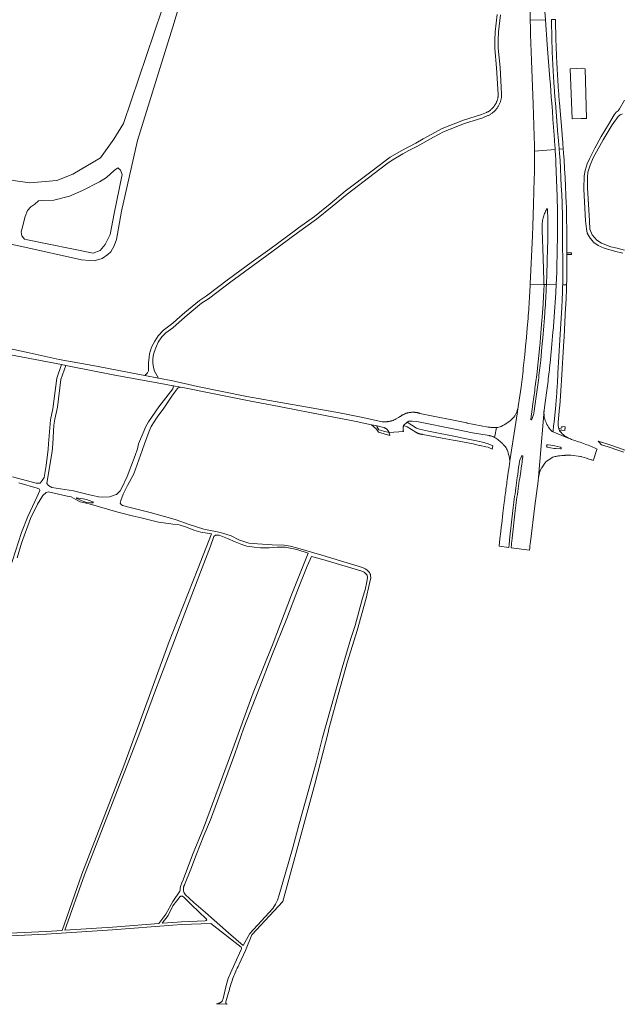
# Model space of a CAD drawing. Extents: x 146402 to 164798, y 455483 to 464134.
# Tile 10 of 256: x 152884 to 153339, y 455577 to 456320. Entities that reach past the tile are written whole.
import ezdxf

# ---------------------------------------------------------------- set-up
doc = ezdxf.new("R2010")
doc.units = 0
doc.header["$LTSCALE"] = 0.2
for name, color, linetype, lineweight in [('B-XX-VH-VERHARDING_ASFALT-GV', 252, 'CONTINUOUS', 18), ('B-XX-VH-VERHARDING_BETONSTRAATSTEEN-GV', 252, 'CONTINUOUS', 18), ('B-XX-VH-VERHARDING_FUNDERING_ZAND-GV', 252, 'CONTINUOUS', 18), ('B-XX-VH-VERHARDING_GESLOTEN-GV', 252, 'CONTINUOUS', 18), ('B-XX-VH-VERHARDING_OPEN-GV', 252, 'CONTINUOUS', 18)]:
    doc.layers.add(name, color=color, linetype=linetype, lineweight=lineweight)

msp = doc.modelspace()

# ---------------------------------------------------------------- linework, layer by layer
at = {"layer": 'B-XX-VH-VERHARDING_ASFALT-GV'}
msp.add_lwpolyline([(152876.297, 456067.526), (152915.944, 456059.809), (152919.367, 456059.143), (152923.078, 456058.421), (152954.94, 456052.092), (152994.866, 456044.831), (153000, 456043.899), (153000.483, 456043.719), (153005.894, 456042.747), (153007.434, 456042.544), (153028.59, 456038.329), (153057.651, 456032.523), (153073.774, 456029.58), (153122.733, 456020.029), (153131.979, 456018.226), (153138.314, 456016.857), (153149.819, 456014.383), (153154.208, 456013.727), (153156.941, 456012.959), (153159.46, 456012.252), (153159.67, 456012.169), (153159.877, 456012.079), (153160.081, 456011.981), (153160.281, 456011.877), (153160.477, 456011.765), (153160.669, 456011.646), (153160.857, 456011.521), (153161.04, 456011.389), (153161.219, 456011.251), (153161.392, 456011.106), (153161.56, 456010.956), (153161.723, 456010.799), (153161.88, 456010.637), (153162.032, 456010.47), (153162.177, 456010.297), (153162.316, 456010.119), (153162.449, 456009.936), (153162.575, 456009.749), (153162.694, 456009.557), (153162.807, 456009.361), (153162.912, 456009.162), (153163.011, 456008.959), (153163.102, 456008.752), (153163.152, 456008.629), (153174.023, 456009.331), (153174, 456009.42), (153173.943, 456009.672), (153173.894, 456009.925), (153173.854, 456010.18), (153173.821, 456010.435), (153173.796, 456010.692), (153173.779, 456010.949), (153173.77, 456011.207), (153173.769, 456011.464), (153173.776, 456011.722), (153173.791, 456011.979), (153173.814, 456012.236), (153173.845, 456012.492), (153173.883, 456012.747), (153173.93, 456013), (153173.985, 456013.252), (153174.047, 456013.502), (153174.117, 456013.75), (153174.137, 456013.815), (153176.718, 456016.284), (153176.857, 456016.413), (153177.001, 456016.537), (153177.151, 456016.654), (153177.305, 456016.765), (153178.059, 456017.043), (153180.667, 456017.082), (153184.003, 456016.852), (153213.975, 456010.946), (153226.137, 456008.451), (153237.076, 456006.668), (153238.44, 456006.385), (153238.829, 456006.296), (153239.216, 456006.2), (153239.601, 456006.095), (153239.984, 456005.984), (153240.364, 456005.864), (153240.742, 456005.737), (153241.118, 456005.602), (153241.49, 456005.459), (153241.86, 456005.31), (153242.783, 456004.853), (153242.791, 456004.893), (153242.952, 456005.704), (153244.249, 456012.239), (153240.742, 456012.428), (153240.344, 456012.446), (153239.945, 456012.473), (153239.548, 456012.507), (153239.151, 456012.55), (153238.755, 456012.6), (153238.36, 456012.659), (153237.967, 456012.725), (153237.932, 456012.731), (153222.039, 456015.706), (153221.718, 456015.766), (153186.359, 456023.038), (153186.062, 456023.134), (153185.717, 456023.238), (153185.37, 456023.334), (153185.022, 456023.422), (153184.671, 456023.503), (153184.318, 456023.576), (153183.964, 456023.641), (153183.609, 456023.698), (153183.252, 456023.747), (153182.895, 456023.788), (153182.536, 456023.821), (153182.177, 456023.846), (153181.818, 456023.863), (153181.458, 456023.872), (153181.098, 456023.874), (153180.738, 456023.867), (153180.379, 456023.852), (153180.02, 456023.83), (153179.661, 456023.799), (153179.303, 456023.76), (153178.946, 456023.714), (153178.591, 456023.659), (153178.236, 456023.597), (153177.883, 456023.526), (153177.532, 456023.448), (153177.182, 456023.362), (153176.835, 456023.268), (153176.49, 456023.167), (153176.147, 456023.058), (153175.806, 456022.941), (153175.468, 456022.817), (153175.133, 456022.686), (153174.801, 456022.547), (153174.473, 456022.4), (153174.147, 456022.247), (153173.825, 456022.086), (153173.507, 456021.918), (153173.192, 456021.743), (153172.882, 456021.561), (153172.575, 456021.372), (153172.273, 456021.176), (153171.976, 456020.974), (153171.682, 456020.765), (153171.394, 456020.55), (153171.225, 456020.423), (153171.055, 456020.297), (153170.37, 456019.798), (153168.568, 456018.828), (153167.703, 456018.344), (153167.695, 456018.34), (153167.338, 456018.183), (153166.978, 456018.034), (153166.615, 456017.892), (153166.25, 456017.757), (153165.881, 456017.63), (153165.51, 456017.51), (153165.137, 456017.399), (153164.762, 456017.295), (153164.384, 456017.198), (153164.005, 456017.109), (153163.624, 456017.029), (153163.241, 456016.956), (153162.857, 456016.891), (153162.471, 456016.833), (153162.085, 456016.784), (153161.697, 456016.743), (153161.309, 456016.709), (153160.92, 456016.684), (153160.531, 456016.666), (153160.141, 456016.657), (153159.752, 456016.656), (153159.362, 456016.662), (153158.973, 456016.677), (153158.584, 456016.699), (153158.196, 456016.73), (153157.904, 456016.758), (153157.856, 456016.763), (153143.255, 456019.821), (153125.847, 456023.466), (153055.713, 456035.811), (153018.627, 456043.253), (153000, 456047.594), (152989.187, 456049.628), (152978.891, 456051.565), (152974.852, 456052.325), (152942.47, 456058.663), (152914.313, 456063.794), (152891.553, 456068.681), (152864.59, 456074.516)], dxfattribs=at)
msp.add_lwpolyline([(153176.718, 456016.284), (153174.137, 456013.815), (153176.93, 456012.743), (153183.235, 456008.883), (153183.302, 456008.839), (153183.545, 456008.686), (153183.791, 456008.539), (153184.043, 456008.4), (153184.297, 456008.267), (153184.556, 456008.142), (153184.817, 456008.024), (153185.082, 456007.913), (153185.35, 456007.809), (153185.621, 456007.714), (153185.894, 456007.625), (153186.17, 456007.545), (153186.447, 456007.472), (153186.727, 456007.406), (153187.008, 456007.349), (153187.291, 456007.299), (153187.575, 456007.258), (153187.86, 456007.224), (153188.146, 456007.198), (153188.433, 456007.181), (153188.72, 456007.171), (153203.199, 456004.303), (153211.482, 456002.778), (153216.107, 456002.029), (153225.028, 456000.386), (153226.656, 456000), (153231.363, 455998.884), (153231.857, 455998.779), (153236.125, 455997.844), (153237.868, 455997.439), (153238.837, 455997.053), (153240.445, 455996.357), (153241.031, 455996.025), (153241.521, 455998.493), (153241.005, 455998.775), (153238.055, 456000.052), (153233.59, 456001.281), (153229.223, 456002.28), (153221.709, 456003.759), (153217.779, 456004.57), (153214.483, 456005.323), (153192.881, 456009.654), (153186.145, 456011.047), (153183.922, 456011.913)], close=True, dxfattribs=at)
at = {"layer": 'B-XX-VH-VERHARDING_BETONSTRAATSTEEN-GV'}
msp.add_lwpolyline([(153311.198, 456283.105), (153308.897, 456283.597), (153299.753, 456283.159), (153301.431, 456245.372), (153308.004, 456245.553), (153312.155, 456245.457)], close=True, dxfattribs=at)
at = {"layer": 'B-XX-VH-VERHARDING_FUNDERING_ZAND-GV'}
for points in [[(152842.462, 456158.089), (152886.021, 456149.076), (152931.083, 456138.813), (152937.279, 456138.437), (152940.579, 456138.082), (152946.693, 456140.019), (152950.992, 456142.813), (152953.282, 456144.98), (152955.759, 456149.561), (152957.554, 456154.328), (152961.33, 456175.686), (152973.234, 456228.972), (152989.305, 456279.916), (153000, 456314.819), (153006.911, 456337.373)], [(152991.802, 456327.349), (152962.858, 456241.841), (152955.589, 456229.946), (152945.545, 456215.937), (152924.531, 456203.514), (152912.372, 456198.756), (152892.02, 456197.038), (152875.926, 456199.301), (152842.728, 456203.914), (152835.8, 456205.301), (152819.497, 456209.278), (152783.383, 456216.889), (152764.205, 456221.218), (152702.739, 456233.752), (152675.366, 456238.767), (152640.421, 456246.161), (152616.254, 456249.863), (152603.361, 456251.838), (152558.996, 456259.959), (152500, 456272.441), (152397.315, 456292.731), (152344.684, 456303.13), (152260.657, 456324.004)], [(153244.756, 456324.119), (153243.129, 456311.059), (153242.951, 456304.79), (153242.938, 456298.468), (153244.314, 456283.787), (153245.498, 456263.989), (153245.499, 456263.844), (153245.49, 456263.378), (153245.468, 456262.923), (153245.432, 456262.469), (153245.383, 456262.016), (153245.319, 456261.564), (153245.243, 456261.115), (153245.153, 456260.668), (153245.05, 456260.224), (153244.933, 456259.784), (153244.804, 456259.347), (153244.661, 456258.914), (153244.505, 456258.486), (153244.337, 456258.062), (153244.156, 456257.644), (153243.963, 456257.231), (153243.757, 456256.825), (153243.539, 456256.424), (153243.309, 456256.031), (153243.068, 456255.644), (153242.815, 456255.265), (153242.551, 456254.894), (153242.276, 456254.531), (153241.99, 456254.176), (153241.694, 456253.83), (153241.387, 456253.493), (153241.07, 456253.165), (153240.744, 456252.847), (153240.408, 456252.539), (153240.063, 456252.241), (153239.71, 456251.953), (153239.348, 456251.677), (153238.978, 456251.411), (153238.6, 456251.156), (153238.214, 456250.913), (153237.822, 456250.682), (153237.423, 456250.462), (153237.017, 456250.255), (153236.647, 456250.079), (153232.993, 456248.631), (153219.262, 456244.239), (153203.196, 456237.887), (153195.42, 456233.719), (153188.94, 456230.098), (153183.311, 456226.954), (153172.315, 456221.234), (153164.012, 456216.255), (153160.031, 456213.435), (153150.428, 456206.069), (153130.031, 456190.605), (153118.638, 456181.102), (153106.924, 456171.627), (153094.92, 456162.98), (153092.534, 456161.261), (153073.23, 456147.002), (153059.115, 456136.767), (153042.122, 456124.317), (153025.403, 456111.703), (153020.172, 456108.184), (153009.16, 456099.084), (153003.058, 456093.763), (153000, 456091.096), (152993.023, 456085.741), (152988.936, 456081.646), (152986.408, 456077.62), (152985.235, 456075.178), (152983.972, 456072.871), (152982.416, 456068.01), (152982.049, 456065.526), (152981.728, 456061.254), (152981.53, 456055.232), (152980.962, 456053.523), (152978.891, 456051.565), (152989.187, 456049.628), (152988.084, 456051.332), (152986.209, 456054.87), (152985.393, 456057.636), (152984.983, 456061.176), (152984.94, 456063.739), (152985.085, 456066.43), (152985.83, 456069.111), (152987.575, 456073.628), (152988.996, 456076.681), (152991.74, 456080.858), (152994.675, 456083.844), (153000, 456087.646), (153004.767, 456091.803), (153010.843, 456097.102), (153021.729, 456106.098), (153026.913, 456109.585), (153043.673, 456122.231), (153060.647, 456134.666), (153074.766, 456144.904), (153094.066, 456159.16), (153108.503, 456169.56), (153120.289, 456179.093), (153131.65, 456188.57), (153152.005, 456204.002), (153161.574, 456211.342), (153165.434, 456214.076), (153173.585, 456218.963), (153178.143, 456221.335), (153184.545, 456224.666), (153196.668, 456231.438), (153204.292, 456235.525), (153220.137, 456241.79), (153233.869, 456246.181), (153237.684, 456247.694), (153238.166, 456247.922), (153238.641, 456248.165), (153239.109, 456248.422), (153239.569, 456248.693), (153240.02, 456248.978), (153240.462, 456249.276), (153240.896, 456249.587), (153241.32, 456249.911), (153241.734, 456250.248), (153242.138, 456250.597), (153242.531, 456250.958), (153242.913, 456251.33), (153243.284, 456251.714), (153243.643, 456252.109), (153243.99, 456252.514), (153244.325, 456252.93), (153244.647, 456253.355), (153244.956, 456253.79), (153245.253, 456254.234), (153245.535, 456254.687), (153245.804, 456255.148), (153246.059, 456255.616), (153246.3, 456256.093), (153246.527, 456256.576), (153246.739, 456257.065), (153246.936, 456257.561), (153247.118, 456258.063), (153247.285, 456258.57), (153247.437, 456259.081), (153247.573, 456259.597), (153247.694, 456260.117), (153247.8, 456260.64), (153247.889, 456261.166), (153247.963, 456261.695), (153248.021, 456262.225), (153248.063, 456262.758), (153248.089, 456263.291), (153248.099, 456263.824), (153248.098, 456264.071), (153246.907, 456283.986), (153245.538, 456298.587), (153245.551, 456304.75), (153245.724, 456310.861), (153247.341, 456323.835)], [(153340.926, 456259.267), (153337.136, 456252.797), (153335.93, 456251.4), (153334.399, 456250.328), (153332.963, 456248.413), (153328.79, 456241.121), (153323.316, 456231.856), (153318.492, 456223.205), (153314.281, 456215.203), (153312.635, 456211.375), (153311.142, 456206.322), (153310.376, 456202.302), (153310.07, 456192.157), (153311.295, 456168.346), (153312.023, 456162.297), (153312.673, 456159.081), (153315.008, 456155.215), (153317.765, 456151.999), (153320.828, 456149.779), (153325.46, 456147.635), (153333.308, 456145.529), (153339.624, 456143.807)], [(153340.887, 456146.074), (153335.249, 456147.617), (153330.442, 456148.804), (153323.44, 456151.415), (153319.998, 456153.848), (153316.437, 456157.884), (153314.716, 456162.156), (153314.301, 456168.447), (153312.936, 456193.253), (153312.876, 456200.909), (153313.232, 456205.063), (153314.894, 456210.226), (153317.268, 456215.864), (153324.686, 456229.572), (153331.57, 456240.848), (153336.08, 456247.079), (153337.598, 456248.338), (153339.215, 456249.021)], [(152871.75, 455628.442), (152904.458, 455630.1), (152954.5, 455633.166), (153000, 455636.841), (153000.08, 455636.848), (153006.695, 455637.382), (153028.777, 455638.171), (153051.565, 455620.153), (153051.867, 455619.601), (153051.906, 455619.02), (153051.674, 455618.323), (153046.881, 455607.977), (153043.402, 455600.692), (153041.857, 455596.43), (153040.313, 455591.315), (153038.076, 455581.475), (153037.264, 455579.422), (153037.054, 455579.218), (153036.807, 455578.999), (153036.549, 455578.791), (153036.281, 455578.597), (153036.005, 455578.416), (153035.72, 455578.248), (153035.427, 455578.094), (153035.127, 455577.955), (153034.821, 455577.83), (153034.508, 455577.72), (153034.192, 455577.626), (153033.87, 455577.547), (153033.546, 455577.483), (153033.218, 455577.435), (153032.889, 455577.403), (153041.004, 455577.072), (153040.833, 455577.145), (153040.67, 455577.232), (153040.514, 455577.333), (153040.367, 455577.446), (153040.231, 455577.573), (153040.106, 455577.71), (153039.994, 455577.857), (153039.894, 455578.014), (153039.88, 455578.04), (153039.997, 455578.903), (153042.061, 455586.049), (153042.393, 455587.31), (153042.74, 455588.566), (153043.103, 455589.817), (153043.482, 455591.064), (153043.875, 455592.307), (153044.284, 455593.544), (153044.708, 455594.776), (153045.147, 455596.003), (153045.601, 455597.225), (153046.07, 455598.441), (153046.554, 455599.651), (153047.053, 455600.855), (153047.567, 455602.052), (153048.095, 455603.244), (153048.637, 455604.429), (153049.195, 455605.607), (153049.766, 455606.778), (153050.116, 455607.476), (153054.754, 455617.783), (153059.66, 455629.386), (153083.101, 455654.646), (153107.268, 455743.103), (153117.083, 455782.197), (153117.776, 455784.955), (153118.921, 455789.516), (153124.715, 455810.683), (153131.907, 455835.794), (153138.981, 455859.216), (153145.999, 455883.559), (153148.241, 455893.531), (153149.488, 455898.877), (153149.24, 455900.667), (153149.149, 455901.001), (153149.043, 455901.331), (153148.922, 455901.655), (153148.786, 455901.974), (153148.635, 455902.285), (153148.471, 455902.59), (153148.292, 455902.886), (153148.1, 455903.174), (153147.895, 455903.453), (153147.677, 455903.722), (153147.447, 455903.981), (153147.205, 455904.228), (153146.952, 455904.465), (153146.688, 455904.689), (153146.486, 455904.848), (153145.168, 455905.815), (153143.076, 455906.588), (153112.313, 455915.932), (153094.275, 455921.426), (153088.534, 455922.871), (153083.949, 455923.61), (153074.826, 455923.743), (153063.933, 455924.5), (153057.445, 455925.095), (153049.9, 455927.616), (153044.078, 455930.505), (153035.963, 455933.229), (153023.365, 455935.689), (153012.351, 455939.142), (153002.453, 455942.67), (153000, 455943.354), (152982.821, 455948.144), (152968.776, 455951.798), (152962.143, 455953.467), (152960.994, 455954.319), (152960.299, 455955.324), (152960.846, 455957.379), (152962.401, 455962.026), (152965.904, 455968.523), (152970.554, 455977.457), (152976.794, 455995.059), (152978.625, 456000), (152982.157, 456009.534), (152983.563, 456013.003), (152988.21, 456020.279), (152993.184, 456026.969), (152999.165, 456036.015), (153000, 456037.056), (153003.178, 456041.45), (153004.07, 456042.179), (153004.921, 456042.584), (153005.894, 456042.747), (153000.483, 456043.719), (153000, 456041.538), (152989.471, 456027.874), (152981.618, 456016.693), (152979.526, 456013.014), (152974.854, 456001.824), (152974.172, 456000), (152973.4, 455996.353), (152971.486, 455991.204), (152968.205, 455982.728), (152965.562, 455975.437), (152961.233, 455966.209), (152960.253, 455964.591), (152959.524, 455963.703), (152958.589, 455962.86), (152957.424, 455961.812), (152956.522, 455961.451), (152952.469, 455959.992), (152947.2, 455959.668), (152943.92, 455960.083), (152939.608, 455961.058), (152937.111, 455961.623), (152925.071, 455964.45), (152908.668, 455967.106), (152906.103, 455968.645), (152905.049, 455970.023), (152905.698, 455974.887), (152908.94, 455994.179), (152909.336, 456000), (152910.177, 456014.208), (152910.942, 456018.681), (152912.93, 456027.705), (152915.607, 456048.543), (152919.367, 456059.143), (152915.944, 456059.809), (152912.548, 456049.671), (152909.413, 456026.462), (152907.73, 456018.127), (152906.927, 456009.18), (152906.166, 456000), (152905.941, 455996.043), (152904.401, 455983.722), (152902.861, 455974.725), (152901.483, 455972.374), (152899.781, 455970.428), (152897.43, 455970.266), (152896.793, 455970.298), (152879.14, 455975.125)], [(153341.043, 455995.347), (153337.115, 455996.717), (153328.998, 455999.587), (153327.496, 456000.044), (153320.9, 456002.049), (153321.337, 456001.546), (153323.502, 455999.376), (153328.436, 455997.877), (153336.519, 455995.018), (153340.383, 455993.67)], [(152883.781, 455970.727), (152897.61, 455966.685), (152899.4, 455965.908), (152899.531, 455964.897), (152897.669, 455960.328), (152890.604, 455945.098), (152885.914, 455933.18), (152874.565, 455897.985)], [(152882.558, 455914.08), (152885.74, 455924.955), (152892.608, 455943.645), (152897.861, 455954.383), (152901.824, 455960.942), (152904.365, 455963.265), (152906.129, 455963.799), (152920.21, 455960.642), (152923.289, 455959.938), (152926.843, 455958.141), (152930.124, 455956.318), (152936.916, 455954.776), (152958.597, 455948.582), (152961.544, 455947.74), (152968.395, 455945.993), (152977.063, 455943.875), (152989.242, 455940.928), (152998.614, 455939.547), (153000, 455939.377), (153004.795, 455938.791), (153010.41, 455937.082), (153015.746, 455934.85), (153021.131, 455933.287), (153029.242, 455932.075), (153018.834, 455905.801), (153000, 455857.852), (152997.213, 455850.757), (152974.584, 455788.648), (152963.087, 455757.107), (152931.434, 455675.398), (152916.373, 455632.833), (152904.346, 455632.096), (152871.22, 455630.418)]]:
    msp.add_lwpolyline(points, dxfattribs=at)
for points in [[(152886.08, 456157.049), (152885.51, 456159.9), (152886.334, 456162.814), (152888.488, 456171.684), (152890.388, 456176.182), (152892.796, 456178.779), (152895.837, 456180.997), (152898.624, 456183.341), (152900.715, 456183.721), (152910.281, 456183.847), (152921.938, 456186.888), (152931.821, 456191.196), (152944.618, 456197.785), (152949.94, 456201.079), (152955.768, 456206.274), (152958.429, 456208.301), (152960.583, 456206.654), (152961.723, 456203.36), (152955.768, 456173.964), (152952.727, 456158.126), (152949.053, 456150.524), (152945.125, 456145.963), (152939.803, 456143.935), (152890.388, 456153.945), (152888.171, 456154.578)], [(153154.208, 456013.727), (153149.819, 456014.383), (153153.691, 456011.183), (153155.215, 456008.719), (153163.716, 456006.444), (153163.152, 456008.629), (153159.054, 456009.485), (153157.705, 456010.139), (153155.419, 456010.661), (153153.895, 456013.125)], [(152927.39, 455959.189), (152927.488, 455959.27), (152928.871, 455959.098), (152932.22, 455958.551), (152934.84, 455957.958), (152936.845, 455957.32), (152939.694, 455956.341), (152939.876, 455955.999), (152939.83, 455955.634), (152939.557, 455955.475), (152937.916, 455955.452), (152934.863, 455955.885), (152932.721, 455956.523), (152930.26, 455957.571), (152928.301, 455958.414), (152927.526, 455958.779), (152927.401, 455958.927), (152927.39, 455959.098)], [(153032.293, 455931.011), (153034.976, 455931.077), (153041.364, 455928.55), (153047.075, 455926.046), (153052.09, 455923.954), (153055.775, 455922.819), (153061.44, 455922.015), (153066.263, 455921.631), (153072.808, 455921.614), (153078.642, 455921.953), (153084.769, 455922.041), (153093.597, 455920.381), (153101.991, 455917.468), (153101.592, 455916.235), (153089.505, 455886.116), (153075.7, 455849.643), (153060.681, 455812.231), (153044.387, 455767.049), (153023.13, 455709.994), (153014.961, 455689.952), (153007.697, 455670.889), (153006.77, 455668.758), (153005.958, 455666.782), (153005.418, 455664.883), (153005.458, 455663.141), (153005.371, 455662.33), (153000, 455654.742), (152994.768, 455645.221), (152989.327, 455637.986), (152954.358, 455635.162), (152918.546, 455632.967), (152933.44, 455674.774), (152974.395, 455780.131), (152987.039, 455814.23), (153000, 455848.268), (153005.142, 455861.772), (153018.338, 455896.769), (153028.46, 455922.849), (153030.995, 455930.212)], [(153101.383, 455907.635), (153104.615, 455914.941), (153113.219, 455912.745), (153142.498, 455903.915), (153144.255, 455903.144), (153146.733, 455901.002), (153146.782, 455899.116), (153146.397, 455895.784), (153145.163, 455889.896), (153143.155, 455883.464), (153137.491, 455862.994), (153134.27, 455853.225), (153127.783, 455831.097), (153112.889, 455778.394), (153108.104, 455759.41), (153095.366, 455713.307), (153090.194, 455694.4), (153080.312, 455659.687), (153078.921, 455655.619), (153077.452, 455652.596), (153075.434, 455649.325), (153058.028, 455630.568), (153053.035, 455621.54), (153041.936, 455630.989), (153024.743, 455646.349), (153015.75, 455654.01), (153009.315, 455660.046), (153009.124, 455660.304), (153008.945, 455660.572), (153008.78, 455660.848), (153008.629, 455661.132), (153008.493, 455661.423), (153008.371, 455661.721), (153008.264, 455662.025), (153008.172, 455662.333), (153008.096, 455662.645), (153008.035, 455662.961), (153007.99, 455663.28), (153007.961, 455663.6), (153007.948, 455663.921), (153007.951, 455664.243), (153007.97, 455664.564), (153008.005, 455664.884), (153008.056, 455665.202), (153008.122, 455665.516), (153008.204, 455665.827), (153008.302, 455666.134), (153008.414, 455666.435), (153008.542, 455666.731), (153008.684, 455667.019), (153008.766, 455667.172), (153013.499, 455679.125), (153017.788, 455690.284), (153023.429, 455704.446), (153028.321, 455716.363), (153046.678, 455766.028), (153053.653, 455785.728), (153064.349, 455813.264), (153075.094, 455841.587), (153085.921, 455868.23), (153094.888, 455891.37)], [(152999.973, 455638.846), (152991.991, 455638.202), (152996.464, 455644.147), (153000, 455651.46), (153005.537, 455658.356), (153005.544, 455658.361), (153005.702, 455658.451), (153005.867, 455658.526), (153006.038, 455658.587), (153006.213, 455658.632), (153006.392, 455658.662), (153006.573, 455658.675), (153006.754, 455658.673), (153006.935, 455658.655), (153007.113, 455658.621), (153007.287, 455658.571), (153007.457, 455658.507), (153007.62, 455658.427), (153007.775, 455658.334), (153007.921, 455658.227), (153008.058, 455658.108), (153013.796, 455652.381), (153025.426, 455641.315), (153025.659, 455640.811), (153025.117, 455640.268), (153024.299, 455640.012), (153006.579, 455639.38), (153000, 455638.848)]]:
    msp.add_lwpolyline(points, close=True, dxfattribs=at)
at = {"layer": 'B-XX-VH-VERHARDING_GESLOTEN-GV'}
for points in [[(153268.838, 456359.888), (153269.196, 456341.691), (153269.302, 456335.651), (153269.422, 456329.61), (153269.443, 456328.607), (153269.541, 456324.213), (153269.647, 456319.82), (153281.076, 456320.068), (153280.4, 456329.356), (153280.369, 456329.88), (153279.774, 456339.952)], [(153287.67, 456233.054), (153287.258, 456239.077), (153286.833, 456245.099), (153286.393, 456251.12), (153285.939, 456257.14), (153285.582, 456261.743), (153285.217, 456266.346), (153284.844, 456270.948), (153284.463, 456275.549), (153282.429, 456301.47), (153281.076, 456320.068), (153269.647, 456319.82)], [(153269.647, 456319.82), (153269.702, 456317.672), (153269.758, 456315.525), (153269.942, 456308.967), (153270.142, 456302.409), (153270.36, 456295.852), (153270.595, 456289.295), (153271.962, 456256.248), (153272.674, 456232.32)], [(153289.052, 456305.001), (153288.72, 456320.235), (153285.642, 456320.168), (153285.965, 456305.114)], [(153288.652, 456257.475), (153290.607, 456233.353)], [(153293.681, 456233.7), (153291.699, 456257.378)], [(153288.723, 456218.574), (153288.604, 456220.351), (153288.482, 456222.128), (153272.89, 456220.879), (153272.925, 456217.796), (153272.952, 456214.713)], [(153272.89, 456220.879), (153288.482, 456222.128)], [(153295.093, 456216.524), (153294.86, 456219.572), (153294.62, 456222.619), (153291.531, 456222.372), (153291.765, 456219.388), (153291.991, 456216.404)], [(153291.531, 456222.372), (153294.62, 456222.619)], [(153289.99, 456186.707), (153289.531, 456199.338), (153289.064, 456211.969)], [(153272.858, 456205.815), (153272.465, 456191.819), (153272.117, 456179.536)], [(153292.523, 456207.663), (153292.829, 456201.138), (153293.132, 456194.614), (153293.425, 456188.228), (153293.716, 456181.843)], [(153296.842, 456181.362), (153296.552, 456187.777), (153296.258, 456194.191), (153295.946, 456200.942), (153295.631, 456207.692)], [(153271.886, 456172.245), (153271.616, 456164.651), (153271.334, 456157.057), (153269.673, 456120.873), (153269.66, 456120.612), (153280.057, 456120.354), (153280.051, 456120.604), (153280.045, 456120.855)], [(153281.582, 456176.327), (153282.012, 456177.244)], [(153282.788, 456177.082), (153282.902, 456169.096)], [(153279.94, 456123.071), (153279.325, 456140.325), (153278.679, 456161.112)], [(153289.745, 456133.044), (153289.977, 456145.246), (153290.204, 456157.448)], [(153294.086, 456156.568), (153294.157, 456131.739)], [(153297.283, 456131.591), (153297.241, 456142.993), (153297.237, 456144.193), (153297.191, 456156.544)], [(153282.778, 456147.673), (153282.492, 456137.719), (153282.204, 456127.766), (153282.188, 456127.276), (153282.171, 456126.787)], [(153280.057, 456120.354), (153269.66, 456120.612)], [(153289.255, 456120.126), (153281.907, 456120.308), (153281.775, 456117.37), (153281.636, 456114.432)], [(153281.907, 456120.308), (153289.255, 456120.126), (153289.344, 456121.893), (153289.43, 456123.66)], [(153297.084, 456118.045), (153297.11, 456118.987), (153297.135, 456119.93), (153294.162, 456120.004), (153294.146, 456119.178), (153294.129, 456118.353)], [(153294.162, 456120.004), (153297.135, 456119.93)], [(153279.778, 456112.652), (153279.873, 456114.54)], [(153293.426, 456103.015), (153292.072, 456078.539), (153290.573, 456053.387)], [(153293.259, 456048.046), (153295.04, 456077.772), (153295.197, 456080.651), (153296.404, 456102.8)], [(153268.02, 456094.564), (153267.379, 456087.472), (153266.736, 456080.38), (153266.131, 456073.736), (153265.524, 456067.092)], [(153276.809, 456073.556), (153277.668, 456083.504), (153278.525, 456093.452)], [(153279.493, 456083.615), (153279.451, 456083.136), (153279.407, 456082.657), (153278.484, 456072.878), (153277.559, 456063.1)], [(153284.664, 456061.058), (153285.194, 456066.698), (153285.722, 456072.337), (153286.276, 456078.264), (153286.828, 456084.19)], [(153274.53, 456052.148), (153275.58, 456061.911), (153276.628, 456071.673), (153276.675, 456072.127), (153276.72, 456072.58)], [(153262.709, 456042.697), (153261.816, 456036.253), (153260.658, 456028.289), (153260, 456024.118), (153254.163, 455987.089), (153254.009, 455984.217), (153253.799, 455983.258), (153253.504, 455981.004), (153253.393, 455980.233), (153252.316, 455972.763)], [(153269.859, 455926.172), (153273.154, 455953.124), (153275.639, 455971.816), (153276.005, 455974.811), (153276.956, 455986.594), (153280.089, 456025.395), (153280.915, 456031.198), (153282.19, 456040.402)], [(153274.884, 456040.925), (153272.73, 456024.976)], [(153270.06, 456018.577), (153270.57, 456022.404), (153271.84, 456031.931)], [(153253.655, 455990.74), (153254.163, 455987.089), (153260, 456024.118), (153260.658, 456028.289)], [(153280.089, 456025.395), (153276.956, 455986.594), (153276.005, 455974.811)], [(153288.93, 456028.91), (153287.637, 456016.712), (153287.291, 456013.45), (153286.95, 456009.84)], [(153290.653, 456016.103), (153290.681, 456016.382), (153291.816, 456027.52)], [(153271.238, 456019.257), (153270.817, 456018.427)], [(153244.249, 456012.239), (153242.952, 456005.704), (153242.791, 456004.893), (153242.783, 456004.853)], [(153286.041, 456009.555), (153285.498, 456010.156)], [(153298.43, 456004.387), (153297.802, 456004.646), (153286.309, 456009.386)], [(153286.309, 456009.386), (153297.802, 456004.646), (153298.43, 456004.387)], [(153291.882, 456009.95), (153291.859, 456010.01), (153291.378, 456011.285), (153291.374, 456011.304), (153290.86, 456013.832)], [(153306.1, 456001.631), (153303.224, 456002.583), (153301.513, 456003.149)], [(153292.478, 455996.216), (153288.705, 455996.41), (153287.855, 455996.523), (153284.904, 455997.035), (153282.852, 455997.515)], [(153283.123, 455999.25), (153285.237, 455998.996), (153288.165, 455998.476), (153290.005, 455998.086), (153292.704, 455997.402)], [(153317.231, 455987.459), (153317.4, 455987.961), (153320.012, 455995.696), (153320.134, 455996.058)], [(153260.209, 455976.815), (153260.604, 455979.663), (153260.882, 455981.919), (153260.88, 455982.197), (153261.305, 455984.651), (153261.624, 455986.777), (153261.783, 455987.609), (153262.746, 455990.079), (153263.202, 455990.735)], [(153264.033, 455990.46), (153263.839, 455988.729), (153263.683, 455987.34), (153263.516, 455986.433), (153263.212, 455984.344), (153262.833, 455981.897), (153262.817, 455981.64), (153262.467, 455979.236), (153261.725, 455974.14)], [(153276.91, 455978.867), (153277.23, 455979.646), (153278.255, 455982.038), (153278.418, 455982.014), (153280.29, 455984.806), (153280.72, 455985.433)], [(153281.079, 455985.923), (153281.133, 455985.989), (153281.188, 455986.055)], [(153283.258, 455987.677), (153286.766, 455989.968)], [(153295.447, 455991.319), (153295.722, 455991.341), (153295.998, 455991.362)], [(153300.318, 455991.465), (153307.488, 455990.361), (153307.567, 455990.377), (153307.645, 455990.393)], [(153308.523, 455990.305), (153312.059, 455989.154)], [(153250.052, 455955.83), (153249.092, 455947.771), (153248.125, 455939.641)], [(153247.457, 455933.822), (153246.847, 455928.273), (153246.25, 455922.723), (153253.407, 455921.833), (153253.657, 455924.218), (153253.911, 455926.603), (153253.961, 455927.057), (153254.013, 455927.511), (153256.851, 455951.914)], [(153258.338, 455949.382), (153255.731, 455926.515)], [(153255.629, 455925.588), (153255.576, 455925.085), (153255.525, 455924.582), (153255.229, 455921.606)], [(153255.229, 455921.606), (153269.072, 455919.884)]]:
    msp.add_lwpolyline(points, dxfattribs=at)
for points in [[(153285.965, 456305.114, 0.0038885), (153286.4, 456292.519)], [(153289.506, 456292.471, -0.0035127), (153289.052, 456305.001)], [(153286.4, 456292.519, 0.0039706), (153287.032, 456279.933)], [(153290.132, 456279.948, -0.0035167), (153289.506, 456292.471)], [(153287.032, 456279.933, 0.003474), (153287.763, 456268.698)], [(153290.845, 456268.658, -0.0030989), (153290.132, 456279.948)], [(153287.763, 456268.698, 0.0034744), (153288.652, 456257.475)], [(153291.699, 456257.378, -0.0030104), (153290.845, 456268.658)], [(153272.674, 456232.32, -0.0027976), (153272.89, 456220.879)], [(153288.482, 456222.128, 0.0025621), (153287.67, 456233.054)], [(153290.607, 456233.353, -0.0023587), (153291.531, 456222.372)], [(153294.62, 456222.619, 0.0022628), (153293.681, 456233.7)], [(153289.064, 456211.969, 0.0071203), (153288.723, 456218.574)], [(153291.991, 456216.404, -0.0068597), (153292.523, 456207.663)], [(153295.631, 456207.692, 0.0070215), (153295.093, 456216.524)], [(153272.952, 456214.713, -0.008765), (153272.858, 456205.815)], [(153290.038, 456185.009, 0.0047077), (153289.99, 456186.707)], [(153272.117, 456179.536, -0.0015115), (153271.886, 456172.245)], [(153290.212, 456172.118, 0.0034137), (153290.038, 456185.009)], [(153293.716, 456181.843, -0.0076293), (153293.971, 456173.323)], [(153297.086, 456173.093, 0.0077437), (153296.842, 456181.362)], [(153279.212, 456169.609, -0.0311347), (153280.185, 456173.043)], [(153280.185, 456173.043, -0.0313844), (153281.582, 456176.327)], [(153282.012, 456177.244, -0.163896), (153282.177, 456177.44)], [(153282.177, 456177.44, -0.1643222), (153282.426, 456177.497)], [(153282.426, 456177.497, -0.1918918), (153282.689, 456177.361)], [(153282.689, 456177.361, -0.1901829), (153282.788, 456177.082)], [(153290.22, 456158.781, 0.003299), (153290.212, 456172.118)], [(153293.971, 456173.323, -0.0038797), (153294.086, 456156.568)], [(153297.191, 456156.544, 0.003928), (153297.086, 456173.093)], [(153278.679, 456161.112, -0.0374824), (153278.625, 456165.381)], [(153278.625, 456165.381, -0.037604), (153279.212, 456169.609)], [(153282.902, 456169.096, -0.0030425), (153282.903, 456154.963)], [(153290.204, 456157.448, 0.0030093), (153290.22, 456158.781)], [(153282.903, 456154.963, -0.0058968), (153282.778, 456147.673)], [(153282.171, 456126.787, -0.0015472), (153281.907, 456120.308)], [(153289.43, 456123.66, 0.0071389), (153289.745, 456133.044)], [(153294.157, 456131.739, -0.0050808), (153294.211, 456125.046)], [(153297.231, 456124.817, 0.0035427), (153297.283, 456131.591)], [(153269.66, 456120.612, -0.0034113), (153268.691, 456103.338)], [(153280.045, 456120.855, 0.0094553), (153279.94, 456123.071)], [(153280.064, 456118.636, 0.0075668), (153280.057, 456120.354)], [(153288.441, 456105.85, 0.0030801), (153289.255, 456120.126)], [(153294.211, 456125.046, -0.003768), (153294.162, 456120.004)], [(153297.135, 456119.93, 0.0024505), (153297.231, 456124.817)], [(153279.002, 456099.757, 0.0024866), (153279.778, 456112.652)], [(153279.873, 456114.54, 0.0087612), (153280.005, 456116.586)], [(153280.005, 456116.586, 0.0092606), (153280.064, 456118.636)], [(153281.636, 456114.432, -0.0034879), (153281.109, 456104.968)], [(153294.129, 456118.353, -0.0057322), (153293.867, 456110.68)], [(153296.804, 456110.42, 0.0039339), (153297.084, 456118.045)], [(153281.109, 456104.968, -0.0033027), (153280.481, 456095.886)], [(153287.429, 456091.372, 0.0023466), (153288.441, 456105.85)], [(153293.867, 456110.68, -0.0058739), (153293.426, 456103.015)], [(153296.404, 456102.8, 0.0039399), (153296.804, 456110.42)], [(153268.691, 456103.338, -0.00672), (153268.02, 456094.564)], [(153278.525, 456093.452, 0.0052399), (153279.002, 456099.757)], [(153280.481, 456095.886, -0.0022867), (153279.493, 456083.615)], [(153286.828, 456084.19, 0.004586), (153287.429, 456091.372)], [(153265.524, 456067.092, -0.0057504), (153264.698, 456059.106)], [(153276.72, 456072.58, 0.0030484), (153276.809, 456073.556)], [(153277.559, 456063.1, -0.0063593), (153276.732, 456055.416)], [(153283.944, 456054.326, 0.0062311), (153284.664, 456061.058)], [(153264.698, 456059.106, -0.0028592), (153262.709, 456042.697)], [(153273.708, 456045.323, 0.0064417), (153274.53, 456052.148)], [(153276.732, 456055.416, -0.0033027), (153274.884, 456040.925)], [(153282.19, 456040.402, 0.0030227), (153283.944, 456054.326)], [(153290.573, 456053.387, -0.0025422), (153290.241, 456047.09)], [(153271.84, 456031.931, 0.0032841), (153273.708, 456045.323)], [(153290.241, 456047.09, -0.0025425), (153289.847, 456040.797)], [(153292.967, 456042.802, 0.0026615), (153293.259, 456048.046)], [(153289.847, 456040.797, -0.0023423), (153289.417, 456034.851)], [(153292.244, 456032.539, 0.0021925), (153292.623, 456037.562)], [(153292.623, 456037.562, 0.0026603), (153292.967, 456042.802)], [(153289.417, 456034.851, -0.0021873), (153288.93, 456028.91)], [(153291.816, 456027.52, 0.0023905), (153292.244, 456032.539)], [(153259.091, 456023.153, -0.0921429), (153256.405, 456019.228)], [(153259.521, 456024.196, -0.0131621), (153259.091, 456023.153)], [(153260.658, 456028.289, -0.0476947), (153259.521, 456024.196)], [(153272.156, 456022.218, -0.0122239), (153271.734, 456020.726)], [(153272.474, 456023.59, -0.0117085), (153272.156, 456022.218)], [(153272.73, 456024.976, -0.0114209), (153272.474, 456023.59)], [(153280.17, 456021.466, -0.0445374), (153280.089, 456025.395)], [(153252.326, 456015.827, -0.0460155), (153247.701, 456013.234)], [(153256.405, 456019.228, -0.0459751), (153252.326, 456015.827)], [(153270.145, 456018.309, -0.1833298), (153270.06, 456018.577)], [(153270.389, 456018.168, -0.184419), (153270.145, 456018.309)], [(153270.65, 456018.22, -0.1761243), (153270.389, 456018.168)], [(153270.817, 456018.427, -0.1767378), (153270.65, 456018.22)], [(153271.734, 456020.726, -0.0124436), (153271.238, 456019.257)], [(153281.023, 456017.63, -0.0497654), (153280.17, 456021.466)], [(153282.845, 456013.644, -0.0551399), (153281.023, 456017.63)], [(153290.636, 456015.622, -0.0186144), (153290.653, 456016.103)], [(153290.651, 456015.14, -0.0186541), (153290.636, 456015.622)], [(153290.725, 456014.481, -0.0241452), (153290.651, 456015.14)], [(153247.701, 456013.234, -0.0693209), (153244.249, 456012.239)], [(153285.498, 456010.156, -0.0552224), (153282.845, 456013.644)], [(153286.309, 456009.386, -0.1585709), (153286.041, 456009.555)], [(153286.626, 456009.406, -0.1576981), (153286.309, 456009.386)], [(153286.85, 456009.577, -0.1391139), (153286.626, 456009.406)], [(153286.95, 456009.84, -0.1360135), (153286.85, 456009.577)], [(153290.86, 456013.832, -0.0230756), (153290.725, 456014.481)], [(153293.613, 456007.918, -0.0358799), (153291.882, 456009.95)], [(153295.616, 456006.154, -0.0358448), (153293.613, 456007.918)], [(153242.783, 456004.853, -0.0422653), (153244.509, 456003.81)], [(153244.509, 456003.81, -0.028155), (153247.578, 456001.306)], [(153247.578, 456001.306, -0.0122275), (153248.787, 456000.146)], [(153248.787, 456000.146, -0.0167235), (153250.374, 455998.442)], [(153298.43, 456004.387, -0.0446622), (153295.616, 456006.154)], [(153301.513, 456003.149, -0.0447151), (153298.43, 456004.387)], [(153311.06, 455999.865, 0.0097354), (153306.1, 456001.631)], [(153250.374, 455998.442, -0.0788138), (153252.218, 455995.501)], [(153252.218, 455995.501, -0.0548334), (153253.655, 455990.74)], [(153282.114, 455997.837, -0.2362035), (153281.931, 455998.62)], [(153281.931, 455998.62, -0.213845), (153282.384, 455999.205)], [(153282.852, 455997.515, -0.2380895), (153282.114, 455997.837)], [(153282.384, 455999.205, -0.2150998), (153283.123, 455999.25)], [(153292.881, 455996.353, -0.1812803), (153292.478, 455996.216)], [(153292.704, 455997.402, -0.1779478), (153293.025, 455997.132)], [(153293.097, 455996.719, -0.1815834), (153292.881, 455996.353)], [(153293.025, 455997.132, -0.1792174), (153293.097, 455996.719)], [(153315.949, 455997.909, 0.0094509), (153311.06, 455999.865)], [(153320.134, 455996.058, 0.0083207), (153315.949, 455997.909)], [(153263.202, 455990.735, -0.1975712), (153263.412, 455990.986)], [(153263.412, 455990.986, -0.196893), (153263.737, 455991.022)], [(153263.737, 455991.022, -0.2056094), (153264.006, 455990.805)], [(153264.006, 455990.805, -0.2056721), (153264.033, 455990.46)], [(153280.72, 455985.433, -0.0223914), (153281.079, 455985.923)], [(153281.188, 455986.055, -0.0299786), (153281.727, 455986.617)], [(153281.727, 455986.617, -0.0351396), (153282.455, 455987.201)], [(153282.455, 455987.201, -0.035089), (153283.258, 455987.677)], [(153286.766, 455989.968, -0.0161773), (153289.625, 455990.712)], [(153289.625, 455990.712, -0.031813), (153291.105, 455990.947)], [(153291.105, 455990.947, -0.0025351), (153293.488, 455991.159)], [(153293.488, 455991.159, -0.0020697), (153295.447, 455991.319)], [(153295.998, 455991.362, -0.0132012), (153297.513, 455991.438)], [(153297.513, 455991.438, -0.0067696), (153300.318, 455991.465)], [(153307.645, 455990.393, -0.143437), (153308.523, 455990.305)], [(153312.059, 455989.154, -0.0033519), (153312.96, 455988.875)], [(153312.96, 455988.875, -0.0053584), (153314.985, 455988.228)], [(153314.985, 455988.228, -0.0049295), (153317.231, 455987.459)], [(153276.319, 455976.63, -0.001364), (153276.91, 455978.867)], [(153252.316, 455972.763, 0.0018819), (153250.781, 455961.596)], [(153257.902, 455960.282, -0.0022366), (153260.209, 455976.815)], [(153261.725, 455974.14, 0.0029371), (153259.399, 455957.838)], [(153276.005, 455974.811, -0.0098857), (153276.319, 455976.63)], [(153250.781, 455961.596, 0.0036279), (153250.052, 455955.83)], [(153256.851, 455951.914, -0.004412), (153257.902, 455960.282)], [(153259.399, 455957.838, 0.0055597), (153258.338, 455949.382)], [(153247.773, 455936.626, 0.0014086), (153247.457, 455933.822)], [(153248.125, 455939.641, 0.0013471), (153247.773, 455936.626)], [(153255.731, 455926.515, 0.002249), (153255.629, 455925.588)], [(153269.072, 455919.884, 0.0027011), (153269.859, 455926.172)]]:
    msp.add_lwpolyline(points, format="xyb", dxfattribs=at)
at = {"layer": 'B-XX-VH-VERHARDING_OPEN-GV'}
for points in [[(153280.185, 456173.043, 0.0311347), (153279.212, 456169.609)], [(153281.582, 456176.327, 0.0313844), (153280.185, 456173.043)], [(153282.177, 456177.44, 0.163896), (153282.012, 456177.244)], [(153282.426, 456177.497, 0.1643222), (153282.177, 456177.44)], [(153282.689, 456177.361, 0.1918918), (153282.426, 456177.497)], [(153282.788, 456177.082, 0.1901829), (153282.689, 456177.361)], [(153278.625, 456165.381, 0.0374824), (153278.679, 456161.112)], [(153279.212, 456169.609, 0.037604), (153278.625, 456165.381)], [(153282.903, 456154.963, 0.0030425), (153282.902, 456169.096)], [(153282.778, 456147.673, 0.0058968), (153282.903, 456154.963)], [(153281.907, 456120.308, 0.0015472), (153282.171, 456126.787)], [(153279.94, 456123.071, -0.0094553), (153280.045, 456120.855)], [(153280.057, 456120.354, -0.0075668), (153280.064, 456118.636)], [(153279.778, 456112.652, -0.0024866), (153279.002, 456099.757)], [(153280.005, 456116.586, -0.0087612), (153279.873, 456114.54)], [(153280.064, 456118.636, -0.0092606), (153280.005, 456116.586)], [(153281.109, 456104.968, 0.0034879), (153281.636, 456114.432)], [(153280.481, 456095.886, 0.0033027), (153281.109, 456104.968)], [(153279.002, 456099.757, -0.0052399), (153278.525, 456093.452)], [(153279.493, 456083.615, 0.0022867), (153280.481, 456095.886)], [(153276.809, 456073.556, -0.0030484), (153276.72, 456072.58)], [(153276.732, 456055.416, 0.0063593), (153277.559, 456063.1)], [(153274.53, 456052.148, -0.0064417), (153273.708, 456045.323)], [(153274.884, 456040.925, 0.0033027), (153276.732, 456055.416)], [(153273.708, 456045.323, -0.0032841), (153271.84, 456031.931)], [(153271.734, 456020.726, 0.0122239), (153272.156, 456022.218)], [(153272.156, 456022.218, 0.0117085), (153272.474, 456023.59)], [(153272.474, 456023.59, 0.0114209), (153272.73, 456024.976)], [(153270.06, 456018.577, 0.1833298), (153270.145, 456018.309)], [(153270.145, 456018.309, 0.184419), (153270.389, 456018.168)], [(153270.389, 456018.168, 0.1761243), (153270.65, 456018.22)], [(153270.65, 456018.22, 0.1767378), (153270.817, 456018.427)], [(153271.238, 456019.257, 0.0124436), (153271.734, 456020.726)]]:
    msp.add_lwpolyline(points, format="xyb", dxfattribs=at)
for points in [[(153282.012, 456177.244), (153281.582, 456176.327)], [(153282.902, 456169.096), (153282.788, 456177.082)], [(153278.679, 456161.112), (153279.325, 456140.325), (153279.94, 456123.071)], [(153282.171, 456126.787), (153282.188, 456127.276), (153282.204, 456127.766), (153282.492, 456137.719), (153282.778, 456147.673)], [(153280.045, 456120.855), (153280.051, 456120.604), (153280.057, 456120.354), (153280.457, 456120.344), (153281.507, 456120.318), (153281.907, 456120.308)], [(153280.457, 456120.344), (153280.057, 456120.354)], [(153281.636, 456114.432), (153281.775, 456117.37), (153281.907, 456120.308), (153281.507, 456120.318), (153280.457, 456120.344)], [(153279.873, 456114.54), (153279.778, 456112.652)], [(153278.525, 456093.452), (153277.668, 456083.504), (153276.809, 456073.556)], [(153277.559, 456063.1), (153278.484, 456072.878), (153279.407, 456082.657), (153279.451, 456083.136), (153279.493, 456083.615)], [(153276.72, 456072.58), (153276.675, 456072.127), (153276.628, 456071.673), (153275.58, 456061.911), (153274.53, 456052.148)], [(153272.73, 456024.976), (153274.884, 456040.925)], [(153271.84, 456031.931), (153270.57, 456022.404), (153270.06, 456018.577)], [(153270.817, 456018.427), (153271.238, 456019.257)]]:
    msp.add_lwpolyline(points, dxfattribs=at)
for points in [[(153300.795, 456143.006), (153300.792, 456143.191), (153300.769, 456144.206), (153297.237, 456144.193), (153297.241, 456142.993)], [(153300.769, 456144.206), (153300.792, 456143.191), (153300.795, 456143.006), (153300.891, 456143.006), (153300.887, 456144.206)], [(153291.859, 456010.01), (153293.247, 456010.654), (153293.244, 456010.411), (153295.722, 456010.079), (153296.043, 456012.916), (153293.554, 456013.189), (153293.395, 456012.13), (153291.374, 456011.304), (153291.378, 456011.285)]]:
    msp.add_lwpolyline(points, close=True, dxfattribs=at)

doc.saveas('drawing.dxf')
